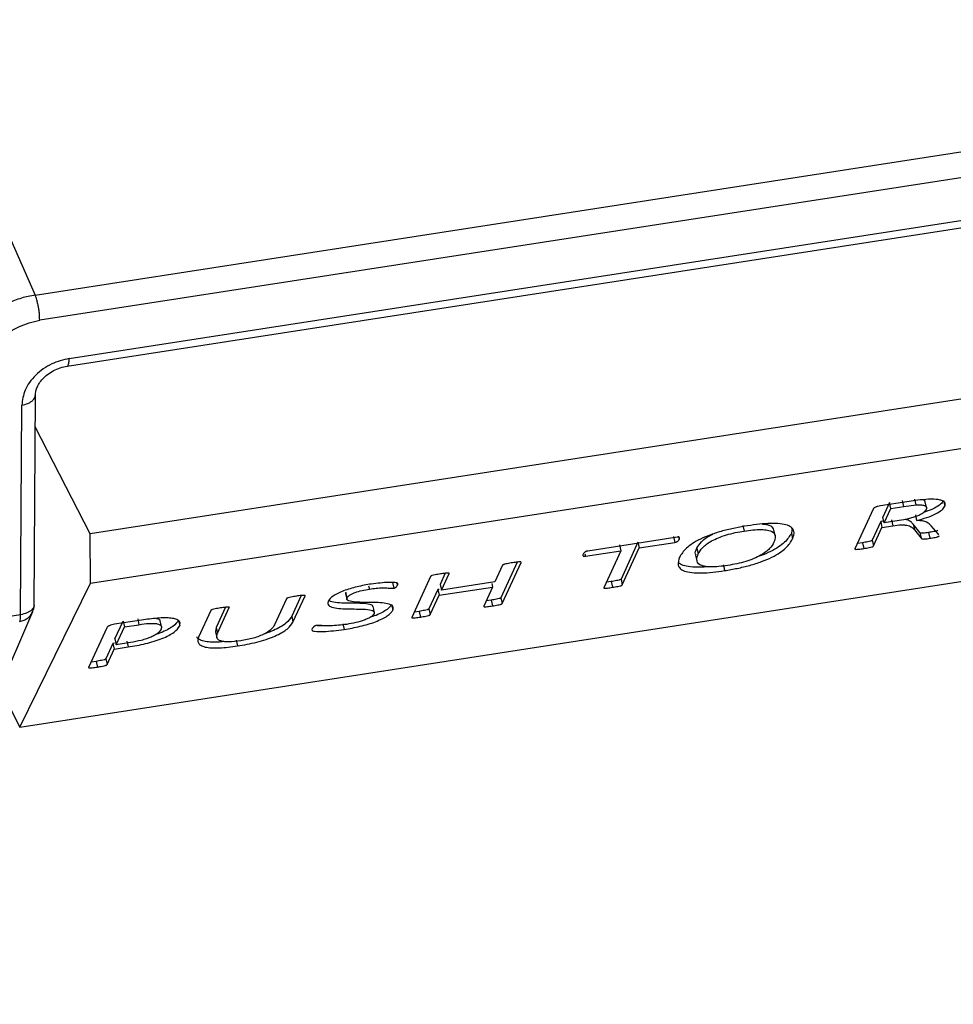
# Model space of a CAD drawing. Header units: millimetres. Extents: x 226 to 954, y 75 to 822.
# Tile 65 of 130: x 322 to 338, y 665 to 681. Entities that reach past the tile are written whole.
import ezdxf

# ---------------------------------------------------------------- set-up
doc = ezdxf.new("R2010")
doc.units = ezdxf.units.MM

msp = doc.modelspace()

# ---------------------------------------------------------------- linework, layer by layer
at = {"color": 179, "linetype": 'Continuous', "lineweight": 25}
for p, q in [((317.638, 688.13), (322.684, 676.702)), ((322.684, 676.702), (348.957, 680.766)), ((349.032, 680.356), (322.759, 676.292)), ((323.238, 675.669), (348.546, 679.584)), ((323.206, 675.544), (348.514, 679.459)), ((348.169, 676.618), (323.58, 672.814)), ((323.584, 672.01), (348.155, 675.811)), ((322.67, 671.657), (322.689, 675.069)), ((322.448, 671.497), (322.467, 674.909)), ((323.58, 672.814), (322.686, 674.557)), ((322.433, 669.668), (347.167, 673.494)), ((336.879, 673.337), (336.448, 673.271)), ((336.594, 673.322), (336.485, 673.085)), ((336.615, 673.229), (336.594, 673.322)), ((336.827, 673.262), (336.806, 673.355)), ((337.097, 673.367), (336.879, 673.337)), ((337.027, 673.286), (337.006, 673.38)), ((337.198, 673.243), (337.177, 673.336)), ((337.476, 673.357), (337.497, 673.264)), ((336.33, 673.217), (336.033, 672.57)), ((336.506, 672.992), (336.615, 673.229)), ((336.615, 673.229), (336.827, 673.262)), ((336.827, 673.262), (337.027, 673.286)), ((336.452, 673.013), (336.313, 672.71)), ((336.5, 673.02), (336.452, 673.013)), ((336.452, 673.013), (336.473, 672.92)), ((336.506, 672.992), (336.485, 673.085)), ((336.752, 673.03), (336.506, 672.992)), ((336.627, 673.04), (336.648, 672.947)), ((337.017, 673.125), (337.037, 673.031)), ((334.209, 672.953), (334.229, 672.86)), ((334.733, 672.785), (334.712, 672.878)), ((335.009, 672.905), (334.997, 672.824)), ((336.334, 672.617), (336.473, 672.92)), ((336.473, 672.92), (336.648, 672.947)), ((337.091, 672.835), (336.979, 672.973)), ((336.979, 672.973), (337, 672.88)), ((337, 672.88), (337.112, 672.742)), ((337.091, 672.835), (337.112, 672.742)), ((337.23, 672.836), (337.251, 672.742)), ((337.388, 672.817), (337.275, 672.944)), ((323.584, 672.01), (323.58, 672.814)), ((333.136, 672.758), (331.682, 672.533)), ((332.5, 672.68), (332.224, 672.077)), ((332.5, 672.68), (332.521, 672.586)), ((332.521, 672.586), (333.099, 672.676)), ((333.078, 672.769), (333.099, 672.676)), ((333.16, 672.776), (333.171, 672.725)), ((334.997, 672.824), (335.017, 672.731)), ((336.155, 672.669), (336.074, 672.659)), ((336.155, 672.669), (336.175, 672.576)), ((336.313, 672.71), (336.334, 672.617)), ((337.398, 672.796), (337.388, 672.817)), ((331.643, 672.451), (332.221, 672.54)), ((332.221, 672.54), (331.944, 671.937)), ((332.2, 672.633), (332.221, 672.54)), ((332.245, 671.984), (332.521, 672.586)), ((333.46, 672.581), (333.481, 672.488)), ((330.535, 672.354), (330.269, 671.775)), ((330.29, 671.682), (330.597, 672.35)), ((331.635, 672.488), (331.643, 672.451)), ((333.438, 672.47), (333.459, 672.377)), ((330.296, 672.304), (330.171, 672.031)), ((333.89, 672.309), (333.911, 672.216)), ((329.124, 672.122), (328.817, 671.454)), ((329.363, 672.173), (329.279, 671.989)), ((329.299, 671.896), (329.425, 672.169)), ((330.171, 672.031), (329.299, 671.896)), ((332.065, 672.037), (331.985, 672.026)), ((332.065, 672.037), (332.086, 671.944)), ((332.224, 672.077), (332.245, 671.984)), ((322.433, 669.668), (323.584, 672.01)), ((328.115, 671.969), (328.127, 671.916)), ((328.502, 672.023), (328.523, 671.93)), ((329.241, 671.907), (329.097, 671.594)), ((329.264, 671.91), (329.241, 671.907)), ((329.241, 671.907), (329.262, 671.814)), ((329.262, 671.814), (330.133, 671.949)), ((329.279, 671.989), (329.299, 671.896)), ((330.133, 671.949), (329.99, 671.635)), ((330.121, 672.005), (330.133, 671.949)), ((326.778, 671.759), (326.583, 671.334)), ((327.018, 671.81), (326.862, 671.472)), ((326.883, 671.379), (327.079, 671.805)), ((327.738, 671.843), (327.749, 671.796)), ((327.742, 671.867), (327.74, 671.843)), ((327.753, 671.821), (327.742, 671.867)), ((327.749, 671.796), (327.759, 671.75)), ((327.763, 671.774), (327.753, 671.821)), ((329.118, 671.501), (329.262, 671.814)), ((330.112, 671.735), (330.03, 671.724)), ((330.112, 671.735), (330.133, 671.641)), ((330.269, 671.775), (330.29, 671.682)), ((319.995, 665.403), (322.646, 671.55)), ((325.546, 671.568), (325.346, 671.134)), ((325.785, 671.619), (325.632, 671.288)), ((325.653, 671.195), (325.846, 671.615)), ((328.197, 671.588), (328.186, 671.634)), ((328.207, 671.541), (328.197, 671.588)), ((328.488, 671.666), (328.509, 671.573)), ((328.938, 671.553), (328.858, 671.542)), ((328.938, 671.553), (328.959, 671.46)), ((329.097, 671.594), (329.118, 671.501)), ((322.448, 671.497), (321.806, 671.398)), ((324.418, 671.41), (323.978, 671.342)), ((323.984, 671.103), (324.116, 671.392)), ((324.116, 671.392), (324.137, 671.299)), ((324.354, 671.429), (324.375, 671.336)), ((324.741, 671.306), (324.72, 671.399)), ((325.018, 671.409), (325.028, 671.362)), ((326.862, 671.472), (326.883, 671.379)), ((323.852, 671.285), (323.555, 670.64)), ((324.005, 671.01), (324.137, 671.299)), ((324.137, 671.299), (324.375, 671.336)), ((325.028, 671.362), (325.039, 671.315)), ((325.632, 671.288), (325.622, 671.222)), ((325.632, 671.288), (325.653, 671.195)), ((327.694, 671.351), (327.715, 671.258)), ((323.984, 671.103), (324.005, 671.01)), ((324.177, 671.066), (324.198, 670.973)), ((325.621, 671.221), (325.642, 671.128)), ((325.956, 671.082), (325.977, 670.989)), ((323.95, 671.031), (323.835, 670.78)), ((323.856, 670.687), (323.971, 670.938)), ((323.975, 671.035), (323.95, 671.031)), ((323.95, 671.031), (323.971, 670.938)), ((323.971, 670.938), (324.198, 670.973)), ((324.237, 671.046), (324.005, 671.01)), ((323.835, 670.78), (323.856, 670.687)), ((323.677, 670.739), (323.596, 670.728)), ((323.677, 670.739), (323.698, 670.646)), ((322.108, 670.302), (322.433, 669.668))]:
    msp.add_line(p, q, dxfattribs=at)
at = {"color": 8, "linetype": 'Continuous', "lineweight": 25}
msp.add_line((328.575, 672.013), (328.583, 671.978), dxfattribs=at)
at = {"color": 179, "linetype": 'Continuous', "lineweight": 25}
for points, knots in [([(249.385, 691.619), (249.173, 691.374), (248.492, 690.587), (247.464, 689.211), (246.302, 687.495), (245.273, 685.738), (244.376, 683.958), (243.617, 682.157), (242.999, 680.349), (242.521, 678.538), (242.181, 676.727), (241.977, 674.91), (241.908, 673.079), (241.979, 671.236), (242.19, 669.387), (242.543, 667.544), (243.035, 665.712), (243.663, 663.905), (244.422, 662.126), (245.308, 660.379), (246.323, 658.655), (247.474, 656.948), (248.76, 655.261), (250.182, 653.599), (251.73, 651.974), (253.399, 650.39), (255.177, 648.859), (257.057, 647.384), (259.034, 645.965), (261.115, 644.597), (263.31, 643.274), (265.616, 642), (268.032, 640.778), (270.538, 639.619), (273.13, 638.524), (275.788, 637.503), (278.503, 636.555), (281.27, 635.681), (284.1, 634.877), (287.004, 634.139), (289.98, 633.472), (293.022, 632.877), (296.105, 632.359), (299.226, 631.921), (302.358, 631.564), (305.495, 631.288), (308.631, 631.092), (311.778, 630.974), (314.951, 630.934), (318.142, 630.976), (321.257, 631.09), (323.292, 631.23), (324.264, 631.297)], [0, 0, 0, 0, 0.009033, 0.029084, 0.049499, 0.069915, 0.09033, 0.110746, 0.131161, 0.151212, 0.171263, 0.191314, 0.211365, 0.231781, 0.252196, 0.272612, 0.293027, 0.313443, 0.333494, 0.353545, 0.373596, 0.393647, 0.414062, 0.434478, 0.454893, 0.475309, 0.495724, 0.515775, 0.535826, 0.555877, 0.575928, 0.596344, 0.616759, 0.637174, 0.65759, 0.678005, 0.698056, 0.718107, 0.738158, 0.758209, 0.778625, 0.79904, 0.819456, 0.839871, 0.860287, 0.880338, 0.900389, 0.92044, 0.940491, 0.960906, 0.981322, 1, 1, 1, 1]), ([(249.372, 689.253), (249.267, 689.116), (248.737, 688.427), (247.907, 687.157), (246.893, 685.444), (246.02, 683.705), (245.278, 681.946), (244.674, 680.18), (244.207, 678.411), (243.875, 676.643), (243.676, 674.868), (243.609, 673.079), (243.677, 671.28), (243.884, 669.473), (244.228, 667.673), (244.709, 665.884), (245.323, 664.119), (246.064, 662.381), (246.929, 660.675), (247.921, 658.991), (249.045, 657.324), (250.301, 655.676), (251.69, 654.052), (253.201, 652.466), (254.832, 650.919), (256.568, 649.424), (258.405, 647.982), (260.336, 646.597), (262.368, 645.26), (264.512, 643.968), (266.765, 642.724), (269.124, 641.53), (271.572, 640.398), (274.104, 639.329), (276.699, 638.332), (279.351, 637.406), (282.054, 636.552), (284.818, 635.767), (287.655, 635.046), (290.561, 634.394), (293.532, 633.813), (296.544, 633.308), (299.592, 632.88), (302.651, 632.531), (305.715, 632.262), (308.777, 632.07), (311.852, 631.955), (314.95, 631.916), (318.067, 631.957), (320.956, 632.061), (322.791, 632.186), (323.588, 632.241)], [0, 0, 0, 0, 0.005206, 0.026188, 0.047171, 0.068153, 0.089136, 0.110118, 0.130726, 0.151334, 0.171942, 0.192549, 0.213532, 0.234514, 0.255497, 0.276479, 0.297462, 0.31807, 0.338678, 0.359285, 0.379893, 0.400876, 0.421858, 0.442841, 0.463823, 0.484806, 0.505413, 0.526021, 0.546629, 0.567237, 0.588219, 0.609202, 0.630184, 0.651167, 0.672149, 0.692757, 0.713365, 0.733973, 0.754581, 0.775563, 0.796546, 0.817528, 0.838511, 0.859493, 0.880101, 0.900709, 0.921317, 0.941925, 0.962907, 0.983889, 1, 1, 1, 1]), ([(323.587, 632.25), (322.745, 632.194), (320.887, 632.068), (317.998, 631.966), (314.913, 631.926), (311.809, 631.966), (308.692, 632.084), (305.587, 632.282), (302.501, 632.559), (299.457, 632.911), (296.46, 633.337), (293.516, 633.835), (290.611, 634.405), (287.735, 635.051), (284.893, 635.773), (282.093, 636.572), (279.356, 637.441), (276.687, 638.378), (274.108, 639.376), (271.622, 640.432), (269.232, 641.542), (266.927, 642.71), (264.698, 643.943), (262.551, 645.238), (260.493, 646.594), (258.54, 648.001), (256.696, 649.457), (254.975, 650.948), (253.378, 652.473), (251.906, 654.027), (250.551, 655.615), (249.308, 657.246), (248.183, 658.917), (247.181, 660.625), (246.309, 662.356), (245.571, 664.108), (244.97, 665.867), (244.505, 667.628), (244.174, 669.389), (243.976, 671.156), (243.909, 672.937), (243.977, 674.729), (244.183, 676.529), (244.526, 678.321), (245.005, 680.103), (245.615, 681.86), (246.354, 683.59), (247.213, 685.29), (248.212, 686.964), (248.935, 688.086), (249.358, 688.64), (249.369, 688.655)], [0, 0, 0, 0, 0.017173, 0.037873, 0.058572, 0.079648, 0.100724, 0.121799, 0.142875, 0.163951, 0.18465, 0.205349, 0.226049, 0.246748, 0.267824, 0.288899, 0.309975, 0.331051, 0.352126, 0.372826, 0.393525, 0.414225, 0.434924, 0.456, 0.477075, 0.498151, 0.519227, 0.540302, 0.561002, 0.581701, 0.6024, 0.6231, 0.644176, 0.665251, 0.686327, 0.707403, 0.728478, 0.749178, 0.769877, 0.790576, 0.811276, 0.832351, 0.853427, 0.874503, 0.895578, 0.916654, 0.937354, 0.958053, 0.978752, 0.999452, 1, 1, 1, 1]), ([(322.684, 676.702), (322.61, 676.688), (322.457, 676.657), (322.23, 676.566), (322.012, 676.438), (321.816, 676.276), (321.657, 676.089), (321.544, 675.89), (321.475, 675.69), (321.466, 675.561), (321.462, 675.498)], [0, 0, 0, 0, 0.116516, 0.240012, 0.368642, 0.5, 0.631358, 0.759988, 0.883482, 1, 1, 1, 1]), ([(322.759, 676.292), (322.758, 676.324), (322.757, 676.374), (322.748, 676.451), (322.738, 676.511), (322.726, 676.569), (322.709, 676.639), (322.694, 676.677), (322.684, 676.702)], [0, 0, 0, 0, 0.239694, 0.368514, 0.499999, 0.631477, 0.760299, 1, 1, 1, 1]), ([(321.828, 675.374), (321.841, 675.474), (321.861, 675.627), (321.977, 675.825), (322.098, 675.967), (322.247, 676.09), (322.463, 676.22), (322.643, 676.264), (322.759, 676.292)], [0, 0, 0, 0, 0.2394581, 0.3683606, 0.4999993, 0.6316365, 0.7605409, 1, 1, 1, 1]), ([(323.238, 675.669), (323.142, 675.646), (322.993, 675.609), (322.814, 675.502), (322.69, 675.4), (322.591, 675.282), (322.494, 675.118), (322.478, 674.991), (322.467, 674.909)], [0, 0, 0, 0, 0.239457, 0.36836, 0.499998, 0.631638, 0.760546, 1, 1, 1, 1]), ([(322.689, 675.07), (322.693, 675.109), (322.7, 675.171), (322.749, 675.264), (322.807, 675.34), (322.886, 675.412), (322.984, 675.474), (323.093, 675.521), (323.169, 675.536), (323.206, 675.544)], [0, 0, 0, 0, 0.20469, 0.322917, 0.450392, 0.585061, 0.723943, 0.863458, 1, 1, 1, 1]), ([(337.497, 673.264), (337.502, 673.285), (337.51, 673.318), (337.471, 673.35), (337.406, 673.372), (337.28, 673.382), (337.158, 673.372), (337.097, 673.367)], [0, 0, 0, 0, 0.249715, 0.374978, 0.500274, 0.749694, 1, 1, 1, 1]), ([(337.177, 673.336), (337.173, 673.347), (337.168, 673.36), (337.144, 673.368), (337.139, 673.37)], [0, 0, 0, 0, 0.76863, 1, 1, 1, 1]), ([(337.468, 673.348), (337.458, 673.331), (337.434, 673.293), (337.332, 673.231), (337.227, 673.187), (337.163, 673.168), (337.153, 673.165)], [0, 0, 0, 0, 0.281816, 0.612487, 0.943894, 1, 1, 1, 1]), ([(336.448, 673.271), (336.434, 673.268), (336.412, 673.264), (336.385, 673.255), (336.366, 673.248), (336.351, 673.24), (336.337, 673.23), (336.333, 673.222), (336.33, 673.217)], [0, 0, 0, 0, 0.249485, 0.375017, 0.500733, 0.625219, 0.750539, 1, 1, 1, 1]), ([(337.192, 673.209), (337.18, 673.191), (337.163, 673.165), (337.102, 673.127), (337.042, 673.101), (336.974, 673.078), (336.876, 673.051), (336.801, 673.038), (336.752, 673.03)], [0, 0, 0, 0, 0.249636, 0.374674, 0.499692, 0.624825, 0.750008, 1, 1, 1, 1]), ([(337.027, 673.286), (337.058, 673.287), (337.105, 673.288), (337.151, 673.281), (337.185, 673.268), (337.204, 673.244), (337.196, 673.221), (337.192, 673.209)], [0, 0, 0, 0, 0.249765, 0.374972, 0.500152, 0.749853, 1, 1, 1, 1]), ([(337.037, 673.031), (337.093, 673.047), (337.205, 673.078), (337.353, 673.138), (337.459, 673.203), (337.484, 673.244), (337.497, 673.264)], [0, 0, 0, 0, 0.25054, 0.500523, 0.749956, 1, 1, 1, 1]), ([(336.979, 672.973), (336.967, 672.986), (336.943, 673.012), (336.903, 673.039), (336.859, 673.047), (336.848, 673.048)], [0, 0, 0, 0, 0.430189, 0.859302, 1, 1, 1, 1]), ([(337.275, 672.944), (337.255, 672.966), (337.223, 672.998), (337.138, 673.027), (337.071, 673.03), (337.037, 673.031)], [0, 0, 0, 0, 0.500356, 0.750424, 1, 1, 1, 1]), ([(334.284, 672.946), (334.217, 672.934), (334.081, 672.912), (333.877, 672.863), (333.683, 672.802), (333.513, 672.731), (333.38, 672.655), (333.25, 672.554), (333.207, 672.482), (333.178, 672.435)], [0, 0, 0, 0, 0.1251313, 0.2501724, 0.3751544, 0.5000951, 0.6250984, 0.7501827, 1, 1, 1, 1]), ([(333.481, 672.488), (333.501, 672.521), (333.539, 672.588), (333.658, 672.681), (333.806, 672.751), (333.938, 672.798), (334.084, 672.836), (334.181, 672.852), (334.229, 672.86)], [0, 0, 0, 0, 0.2503486, 0.4996086, 0.624667, 0.749737, 0.8747801, 1, 1, 1, 1]), ([(334.229, 672.86), (334.278, 672.867), (334.373, 672.881), (334.506, 672.887), (334.615, 672.878), (334.711, 672.844), (334.748, 672.775), (334.725, 672.71), (334.714, 672.677)], [0, 0, 0, 0, 0.125237, 0.2503, 0.375304, 0.500297, 0.749616, 1, 1, 1, 1]), ([(335.017, 672.731), (335.032, 672.774), (335.054, 672.84), (335.013, 672.913), (334.94, 672.956), (334.82, 672.981), (334.66, 672.986), (334.478, 672.973), (334.349, 672.955), (334.284, 672.946)], [0, 0, 0, 0, 0.249931, 0.37504, 0.499997, 0.624864, 0.749799, 0.874856, 1, 1, 1, 1]), ([(334.525, 672.974), (334.547, 672.973), (334.606, 672.969), (334.685, 672.939), (334.698, 672.901), (334.706, 672.876)], [0, 0, 0, 0, 0.179268, 0.480914, 1, 1, 1, 1]), ([(336.648, 672.947), (336.698, 672.953), (336.773, 672.963), (336.854, 672.959), (336.918, 672.947), (336.965, 672.919), (336.989, 672.893), (337, 672.88)], [0, 0, 0, 0, 0.249153, 0.37429, 0.499418, 0.749395, 1, 1, 1, 1]), ([(337.23, 672.836), (337.2, 672.831), (337.162, 672.825), (337.121, 672.823), (337.104, 672.824), (337.095, 672.829), (337.092, 672.833), (337.091, 672.835)], [0, 0, 0, 0, 0.499959, 0.625089, 0.750005, 0.874764, 1, 1, 1, 1]), ([(337.384, 672.876), (337.383, 672.874), (337.382, 672.872), (337.377, 672.868), (337.369, 672.864), (337.349, 672.857), (337.301, 672.847), (337.258, 672.84), (337.23, 672.836)], [0, 0, 0, 0, 0.062571, 0.125175, 0.187659, 0.250398, 0.499933, 1, 1, 1, 1]), ([(333.099, 672.676), (333.105, 672.677), (333.114, 672.679), (333.126, 672.682), (333.136, 672.687), (333.146, 672.692), (333.162, 672.706), (333.167, 672.716), (333.171, 672.725)], [0, 0, 0, 0, 0.12485, 0.187456, 0.250189, 0.375171, 0.500397, 1, 1, 1, 1]), ([(333.171, 672.725), (333.175, 672.733), (333.18, 672.744), (333.173, 672.754), (333.168, 672.758), (333.161, 672.76), (333.153, 672.76), (333.145, 672.76), (333.139, 672.759), (333.136, 672.758)], [0, 0, 0, 0, 0.499564, 0.624471, 0.749504, 0.812049, 0.875044, 0.93718, 1, 1, 1, 1]), ([(333.46, 672.581), (333.48, 672.614), (333.521, 672.681), (333.617, 672.763), (333.706, 672.804), (333.72, 672.811)], [0, 0, 0, 0, 0.458151, 0.914311, 1, 1, 1, 1]), ([(333.911, 672.216), (333.979, 672.228), (334.115, 672.25), (334.321, 672.3), (334.516, 672.361), (334.685, 672.433), (334.816, 672.509), (334.946, 672.611), (334.989, 672.683), (335.017, 672.731)], [0, 0, 0, 0, 0.125124, 0.250159, 0.375129, 0.500039, 0.625063, 0.750153, 1, 1, 1, 1]), ([(334.714, 672.677), (334.694, 672.643), (334.656, 672.576), (334.538, 672.482), (334.391, 672.411), (334.257, 672.363), (334.109, 672.326), (334.011, 672.309), (333.963, 672.301)], [0, 0, 0, 0, 0.2503426, 0.4996693, 0.6246978, 0.7497431, 0.8747819, 1, 1, 1, 1]), ([(334.997, 672.824), (334.968, 672.776), (334.925, 672.705), (334.796, 672.602), (334.663, 672.527), (334.543, 672.472), (334.467, 672.448), (334.455, 672.445)], [0, 0, 0, 0, 0.385425, 0.578393, 0.771259, 0.963948, 1, 1, 1, 1]), ([(336.313, 672.71), (336.312, 672.709), (336.31, 672.706), (336.304, 672.702), (336.295, 672.698), (336.275, 672.692), (336.226, 672.681), (336.183, 672.674), (336.155, 672.669)], [0, 0, 0, 0, 0.062642, 0.125106, 0.187885, 0.250383, 0.500206, 1, 1, 1, 1]), ([(337.112, 672.742), (337.113, 672.74), (337.116, 672.736), (337.125, 672.731), (337.142, 672.73), (337.183, 672.732), (337.221, 672.738), (337.251, 672.742)], [0, 0, 0, 0, 0.1252216, 0.2499758, 0.3748872, 0.5000549, 1, 1, 1, 1]), ([(337.251, 672.742), (337.279, 672.747), (337.322, 672.754), (337.37, 672.764), (337.389, 672.771), (337.398, 672.775), (337.402, 672.779), (337.404, 672.781), (337.404, 672.782)], [0, 0, 0, 0, 0.500064, 0.749598, 0.812319, 0.874825, 0.937429, 1, 1, 1, 1]), ([(331.682, 672.533), (331.676, 672.532), (331.666, 672.531), (331.655, 672.527), (331.644, 672.522), (331.635, 672.516), (331.618, 672.502), (331.612, 672.492), (331.608, 672.483)], [0, 0, 0, 0, 0.124416, 0.18744, 0.250059, 0.375207, 0.500278, 1, 1, 1, 1]), ([(333.445, 672.472), (333.442, 672.476), (333.421, 672.506), (333.442, 672.546), (333.46, 672.581)], [0, 0, 0, 0, 0.135629, 1, 1, 1, 1]), ([(336.033, 672.57), (336.033, 672.569), (336.032, 672.567), (336.035, 672.564), (336.042, 672.562), (336.059, 672.562), (336.104, 672.566), (336.147, 672.572), (336.175, 672.576)], [0, 0, 0, 0, 0.0625844, 0.125205, 0.1876775, 0.2505093, 0.5002607, 1, 1, 1, 1]), ([(336.175, 672.576), (336.204, 672.581), (336.247, 672.588), (336.295, 672.598), (336.316, 672.605), (336.325, 672.609), (336.331, 672.613), (336.333, 672.616), (336.334, 672.617)], [0, 0, 0, 0, 0.499779, 0.749592, 0.81212, 0.874878, 0.937358, 1, 1, 1, 1]), ([(330.597, 672.35), (330.597, 672.351), (330.598, 672.353), (330.595, 672.356), (330.588, 672.357), (330.571, 672.358), (330.526, 672.354), (330.484, 672.348), (330.455, 672.344)], [0, 0, 0, 0, 0.06257, 0.125151, 0.187744, 0.250333, 0.500182, 1, 1, 1, 1]), ([(331.608, 672.483), (331.605, 672.475), (331.602, 672.465), (331.606, 672.454), (331.611, 672.451), (331.619, 672.449), (331.628, 672.449), (331.637, 672.45), (331.643, 672.451)], [0, 0, 0, 0, 0.4994574, 0.6247195, 0.7497054, 0.8124385, 0.875136, 1, 1, 1, 1]), ([(333.178, 672.435), (333.163, 672.391), (333.14, 672.324), (333.18, 672.25), (333.249, 672.206), (333.37, 672.18), (333.531, 672.175), (333.715, 672.188), (333.846, 672.207), (333.911, 672.216)], [0, 0, 0, 0, 0.24998, 0.375058, 0.500025, 0.6249, 0.749843, 0.874876, 1, 1, 1, 1]), ([(333.641, 672.28), (333.598, 672.276), (333.492, 672.268), (333.349, 672.273), (333.231, 672.299), (333.174, 672.328), (333.164, 672.348), (333.163, 672.349)], [0, 0, 0, 0, 0.184687, 0.44973, 0.71464, 0.97974, 1, 1, 1, 1]), ([(333.963, 672.301), (333.914, 672.294), (333.817, 672.28), (333.682, 672.273), (333.573, 672.283), (333.478, 672.318), (333.446, 672.389), (333.469, 672.455), (333.481, 672.488)], [0, 0, 0, 0, 0.125224, 0.250276, 0.375239, 0.500186, 0.749583, 1, 1, 1, 1]), ([(330.455, 672.344), (330.427, 672.339), (330.384, 672.332), (330.336, 672.322), (330.315, 672.315), (330.306, 672.312), (330.299, 672.307), (330.297, 672.305), (330.296, 672.304)], [0, 0, 0, 0, 0.4998056, 0.7497284, 0.8122775, 0.8748991, 0.9374368, 1, 1, 1, 1]), ([(329.282, 672.162), (329.253, 672.157), (329.21, 672.15), (329.162, 672.14), (329.141, 672.134), (329.132, 672.13), (329.126, 672.125), (329.125, 672.123), (329.124, 672.122)], [0, 0, 0, 0, 0.499827, 0.749622, 0.812297, 0.874845, 0.937427, 1, 1, 1, 1]), ([(329.425, 672.169), (329.425, 672.17), (329.425, 672.172), (329.422, 672.175), (329.415, 672.176), (329.398, 672.177), (329.353, 672.172), (329.31, 672.166), (329.282, 672.162)], [0, 0, 0, 0, 0.062584, 0.12507, 0.18777, 0.250111, 0.500154, 1, 1, 1, 1]), ([(332.224, 672.077), (332.223, 672.076), (332.221, 672.073), (332.215, 672.069), (332.206, 672.065), (332.185, 672.059), (332.137, 672.049), (332.094, 672.042), (332.065, 672.037)], [0, 0, 0, 0, 0.062559, 0.125147, 0.187734, 0.25034, 0.500278, 1, 1, 1, 1]), ([(328.158, 671.998), (328.081, 671.984), (327.926, 671.957), (327.735, 671.9), (327.609, 671.846), (327.507, 671.788), (327.478, 671.746), (327.458, 671.719)], [0, 0, 0, 0, 0.250393, 0.49999, 0.625297, 0.750623, 1, 1, 1, 1]), ([(327.763, 671.774), (327.773, 671.788), (327.789, 671.81), (327.843, 671.84), (327.909, 671.867), (328.008, 671.896), (328.087, 671.909), (328.127, 671.916)], [0, 0, 0, 0, 0.249407, 0.374773, 0.500073, 0.749829, 1, 1, 1, 1]), ([(328.127, 671.916), (328.164, 671.921), (328.239, 671.932), (328.341, 671.935), (328.417, 671.933), (328.467, 671.93), (328.496, 671.928), (328.514, 671.929), (328.523, 671.93)], [0, 0, 0, 0, 0.249882, 0.499914, 0.750078, 0.875231, 0.937779, 1, 1, 1, 1]), ([(328.583, 671.978), (328.587, 671.987), (328.592, 671.999), (328.588, 672.015), (328.543, 672.025), (328.403, 672.026), (328.256, 672.009), (328.158, 671.998)], [0, 0, 0, 0, 0.125403, 0.187892, 0.250416, 0.500519, 1, 1, 1, 1]), ([(328.523, 671.93), (328.526, 671.93), (328.532, 671.931), (328.54, 671.934), (328.547, 671.937), (328.559, 671.944), (328.572, 671.958), (328.579, 671.97), (328.583, 671.978)], [0, 0, 0, 0, 0.062853, 0.124868, 0.18807, 0.250316, 0.500151, 1, 1, 1, 1]), ([(331.944, 671.937), (331.944, 671.936), (331.943, 671.934), (331.946, 671.931), (331.953, 671.93), (331.97, 671.929), (332.016, 671.934), (332.058, 671.94), (332.086, 671.944)], [0, 0, 0, 0, 0.0625725, 0.1251922, 0.187688, 0.2505266, 0.500271, 1, 1, 1, 1]), ([(332.086, 671.944), (332.115, 671.948), (332.158, 671.956), (332.206, 671.966), (332.227, 671.972), (332.236, 671.976), (332.242, 671.98), (332.244, 671.983), (332.245, 671.984)], [0, 0, 0, 0, 0.499707, 0.749662, 0.812268, 0.874847, 0.937437, 1, 1, 1, 1]), ([(326.938, 671.8), (326.909, 671.795), (326.865, 671.787), (326.817, 671.777), (326.796, 671.771), (326.787, 671.767), (326.781, 671.763), (326.779, 671.76), (326.778, 671.759)], [0, 0, 0, 0, 0.4998094, 0.74965, 0.8123019, 0.8748469, 0.9374248, 1, 1, 1, 1]), ([(327.079, 671.805), (327.079, 671.807), (327.08, 671.809), (327.076, 671.811), (327.07, 671.813), (327.053, 671.814), (327.008, 671.81), (326.966, 671.804), (326.938, 671.8)], [0, 0, 0, 0, 0.062658, 0.125066, 0.187898, 0.250351, 0.500169, 1, 1, 1, 1]), ([(327.458, 671.719), (327.453, 671.699), (327.442, 671.659), (327.509, 671.618), (327.623, 671.597), (327.814, 671.589), (328.025, 671.594), (328.171, 671.575), (328.212, 671.547), (328.206, 671.526), (328.203, 671.516)], [0, 0, 0, 0, 0.124856, 0.249647, 0.374645, 0.499901, 0.75045, 0.875073, 0.9375, 1, 1, 1, 1]), ([(328.184, 671.634), (328.185, 671.635), (328.186, 671.647), (328.148, 671.667), (328.007, 671.688), (327.792, 671.682), (327.605, 671.691), (327.503, 671.705), (327.478, 671.725), (327.47, 671.731)], [0, 0, 0, 0, 0.012443, 0.095771, 0.262121, 0.596556, 0.76375, 0.930598, 1, 1, 1, 1]), ([(328.509, 671.573), (328.514, 671.593), (328.525, 671.633), (328.457, 671.673), (328.34, 671.693), (328.149, 671.7), (327.941, 671.696), (327.795, 671.716), (327.755, 671.744), (327.76, 671.764), (327.763, 671.774)], [0, 0, 0, 0, 0.1248449, 0.2495864, 0.3745644, 0.4998681, 0.7504336, 0.875082, 0.9375163, 1, 1, 1, 1]), ([(330.269, 671.775), (330.268, 671.774), (330.267, 671.771), (330.261, 671.767), (330.252, 671.763), (330.231, 671.757), (330.184, 671.747), (330.141, 671.739), (330.112, 671.735)], [0, 0, 0, 0, 0.062582, 0.125194, 0.187683, 0.250484, 0.500285, 1, 1, 1, 1]), ([(322.642, 671.549), (322.646, 671.557), (322.66, 671.579), (322.666, 671.616), (322.67, 671.648), (322.67, 671.663), (322.67, 671.666)], [0, 0, 0, 0, 0.2071093, 0.6483306, 0.9032821, 1, 1, 1, 1]), ([(325.705, 671.609), (325.676, 671.604), (325.633, 671.597), (325.584, 671.587), (325.564, 671.58), (325.554, 671.576), (325.548, 671.572), (325.547, 671.569), (325.546, 671.568)], [0, 0, 0, 0, 0.499786, 0.749656, 0.812307, 0.874852, 0.937429, 1, 1, 1, 1]), ([(325.846, 671.615), (325.847, 671.616), (325.847, 671.618), (325.844, 671.621), (325.838, 671.623), (325.821, 671.623), (325.776, 671.619), (325.733, 671.613), (325.705, 671.609)], [0, 0, 0, 0, 0.062582, 0.125102, 0.187777, 0.250241, 0.500113, 1, 1, 1, 1]), ([(327.715, 671.258), (327.803, 671.273), (327.977, 671.304), (328.194, 671.368), (328.336, 671.43), (328.422, 671.478), (328.482, 671.528), (328.5, 671.558), (328.509, 671.573)], [0, 0, 0, 0, 0.250005, 0.499247, 0.624409, 0.749569, 0.874752, 1, 1, 1, 1]), ([(328.488, 671.666), (328.479, 671.651), (328.461, 671.621), (328.401, 671.572), (328.314, 671.523), (328.229, 671.483), (328.166, 671.465), (328.145, 671.459)], [0, 0, 0, 0, 0.223256, 0.446394, 0.669485, 0.892585, 1, 1, 1, 1]), ([(329.097, 671.594), (329.096, 671.592), (329.094, 671.59), (329.088, 671.586), (329.079, 671.582), (329.059, 671.575), (329.011, 671.565), (328.967, 671.558), (328.938, 671.553)], [0, 0, 0, 0, 0.062571, 0.125107, 0.187717, 0.250274, 0.50024, 1, 1, 1, 1]), ([(329.99, 671.635), (329.989, 671.634), (329.989, 671.632), (329.992, 671.629), (329.999, 671.628), (330.016, 671.627), (330.061, 671.631), (330.104, 671.637), (330.133, 671.641)], [0, 0, 0, 0, 0.062568, 0.125182, 0.187682, 0.250465, 0.50027, 1, 1, 1, 1]), ([(330.133, 671.641), (330.162, 671.646), (330.204, 671.653), (330.252, 671.663), (330.273, 671.67), (330.282, 671.674), (330.288, 671.678), (330.289, 671.681), (330.29, 671.682)], [0, 0, 0, 0, 0.499704, 0.749508, 0.81231, 0.8748, 0.937414, 1, 1, 1, 1]), ([(322.433, 671.389), (322.437, 671.402), (322.446, 671.427), (322.447, 671.473), (322.448, 671.497)], [0, 0, 0, 0, 0.500002, 1, 1, 1, 1]), ([(325.039, 671.315), (325.044, 671.344), (325.052, 671.388), (324.982, 671.426), (324.901, 671.443), (324.797, 671.448), (324.637, 671.441), (324.505, 671.422), (324.418, 671.41)], [0, 0, 0, 0, 0.249015, 0.374106, 0.499211, 0.624448, 0.749639, 1, 1, 1, 1]), ([(325.018, 671.409), (324.995, 671.375), (324.961, 671.324), (324.842, 671.253), (324.746, 671.208), (324.675, 671.184), (324.647, 671.175)], [0, 0, 0, 0, 0.430692, 0.646845, 0.862982, 1, 1, 1, 1]), ([(324.662, 671.439), (324.673, 671.436), (324.698, 671.428), (324.718, 671.414), (324.716, 671.401), (324.715, 671.398)], [0, 0, 0, 0, 0.346106, 0.820956, 1, 1, 1, 1]), ([(326.862, 671.472), (326.838, 671.435), (326.802, 671.379), (326.683, 671.299), (326.567, 671.242), (326.476, 671.204), (326.424, 671.189), (326.423, 671.189)], [0, 0, 0, 0, 0.3984374, 0.598209, 0.7978495, 0.9974774, 1, 1, 1, 1]), ([(328.203, 671.516), (328.191, 671.499), (328.172, 671.473), (328.106, 671.436), (328.025, 671.402), (327.904, 671.367), (327.806, 671.35), (327.757, 671.341)], [0, 0, 0, 0, 0.249318, 0.374586, 0.499867, 0.749593, 1, 1, 1, 1]), ([(328.817, 671.454), (328.817, 671.453), (328.816, 671.45), (328.819, 671.448), (328.826, 671.446), (328.843, 671.445), (328.889, 671.45), (328.931, 671.456), (328.959, 671.46)], [0, 0, 0, 0, 0.062593, 0.12521, 0.18768, 0.250529, 0.500255, 1, 1, 1, 1]), ([(328.959, 671.46), (328.988, 671.465), (329.031, 671.472), (329.079, 671.482), (329.1, 671.489), (329.109, 671.493), (329.115, 671.497), (329.117, 671.499), (329.118, 671.501)], [0, 0, 0, 0, 0.49976, 0.749725, 0.812274, 0.874877, 0.937429, 1, 1, 1, 1]), ([(323.978, 671.342), (323.963, 671.339), (323.932, 671.333), (323.896, 671.321), (323.875, 671.31), (323.859, 671.298), (323.855, 671.29), (323.852, 671.285)], [0, 0, 0, 0, 0.24956, 0.499281, 0.624333, 0.75002, 1, 1, 1, 1]), ([(324.198, 670.973), (324.293, 670.989), (324.436, 671.013), (324.622, 671.064), (324.753, 671.109), (324.864, 671.16), (324.981, 671.231), (325.016, 671.282), (325.039, 671.315)], [0, 0, 0, 0, 0.250028, 0.375247, 0.500396, 0.625521, 0.75066, 1, 1, 1, 1]), ([(324.735, 671.262), (324.721, 671.241), (324.701, 671.21), (324.637, 671.166), (324.574, 671.134), (324.497, 671.105), (324.384, 671.071), (324.295, 671.056), (324.237, 671.046)], [0, 0, 0, 0, 0.2497393, 0.3749301, 0.5000463, 0.6251295, 0.7502957, 1, 1, 1, 1]), ([(324.375, 671.336), (324.431, 671.344), (324.516, 671.357), (324.614, 671.358), (324.676, 671.352), (324.716, 671.336), (324.749, 671.309), (324.74, 671.281), (324.735, 671.262)], [0, 0, 0, 0, 0.250148, 0.37516, 0.500151, 0.625236, 0.750369, 1, 1, 1, 1]), ([(325.977, 670.989), (326.083, 671.008), (326.242, 671.035), (326.448, 671.095), (326.589, 671.148), (326.704, 671.206), (326.823, 671.285), (326.859, 671.341), (326.883, 671.379)], [0, 0, 0, 0, 0.2497849, 0.3749569, 0.5000458, 0.6251482, 0.7503298, 1, 1, 1, 1]), ([(326.583, 671.334), (326.569, 671.31), (326.541, 671.262), (326.447, 671.196), (326.336, 671.148), (326.206, 671.105), (326.101, 671.087), (326.032, 671.074)], [0, 0, 0, 0, 0.250481, 0.499961, 0.625202, 0.750442, 1, 1, 1, 1]), ([(327.197, 671.272), (327.193, 671.261), (327.186, 671.246), (327.204, 671.232), (327.266, 671.224), (327.426, 671.222), (327.6, 671.244), (327.715, 671.258)], [0, 0, 0, 0, 0.125205, 0.187734, 0.250261, 0.500523, 1, 1, 1, 1]), ([(327.267, 671.323), (327.264, 671.322), (327.257, 671.321), (327.248, 671.319), (327.239, 671.316), (327.23, 671.311), (327.221, 671.305), (327.207, 671.291), (327.201, 671.28), (327.197, 671.272)], [0, 0, 0, 0, 0.062613, 0.125137, 0.18777, 0.250454, 0.375167, 0.500498, 1, 1, 1, 1]), ([(327.37, 671.319), (327.366, 671.319), (327.325, 671.315), (327.292, 671.318), (327.262, 671.32)], [0, 0, 0, 0, 0.091474, 1, 1, 1, 1]), ([(327.757, 671.341), (327.666, 671.33), (327.529, 671.314), (327.395, 671.317), (327.333, 671.322), (327.3, 671.325), (327.278, 671.324), (327.267, 671.323)], [0, 0, 0, 0, 0.498594, 0.749461, 0.874957, 0.937681, 1, 1, 1, 1]), ([(325.754, 671.061), (325.724, 671.057), (325.644, 671.048), (325.534, 671.051), (325.426, 671.063), (325.358, 671.092), (325.319, 671.118), (325.321, 671.137), (325.321, 671.139)], [0, 0, 0, 0, 0.1288206, 0.3379225, 0.5469228, 0.7559365, 0.965104, 1, 1, 1, 1]), ([(325.346, 671.134), (325.337, 671.1), (325.323, 671.05), (325.376, 670.998), (325.448, 670.97), (325.554, 670.957), (325.726, 670.956), (325.876, 670.976), (325.977, 670.989)], [0, 0, 0, 0, 0.249782, 0.374973, 0.500072, 0.625164, 0.750313, 1, 1, 1, 1]), ([(326.032, 671.074), (325.963, 671.066), (325.86, 671.053), (325.752, 671.059), (325.692, 671.074), (325.655, 671.097), (325.634, 671.136), (325.646, 671.171), (325.653, 671.195)], [0, 0, 0, 0, 0.24913, 0.374203, 0.499306, 0.62449, 0.74976, 1, 1, 1, 1]), ([(323.835, 670.78), (323.834, 670.778), (323.833, 670.776), (323.826, 670.772), (323.817, 670.768), (323.796, 670.761), (323.748, 670.751), (323.705, 670.744), (323.677, 670.739)], [0, 0, 0, 0, 0.062666, 0.125097, 0.187889, 0.250384, 0.500238, 1, 1, 1, 1]), ([(341.019, 631.291), (340.638, 631.205), (339.262, 630.891), (336.839, 630.43), (333.758, 629.909), (330.637, 629.472), (327.505, 629.115), (324.368, 628.839), (321.232, 628.642), (318.085, 628.525), (314.912, 628.485), (311.721, 628.525), (308.516, 628.648), (305.324, 628.851), (302.151, 629.135), (299.021, 629.498), (295.94, 629.936), (292.912, 630.447), (289.926, 631.034), (286.969, 631.698), (284.047, 632.441), (281.168, 633.261), (278.354, 634.155), (275.61, 635.118), (272.958, 636.145), (270.402, 637.23), (267.945, 638.371), (265.575, 639.573), (263.283, 640.84), (261.076, 642.171), (258.959, 643.566), (256.951, 645.013), (255.056, 646.509), (253.286, 648.043), (251.644, 649.611), (250.13, 651.208), (248.737, 652.841), (247.46, 654.518), (246.303, 656.236), (245.272, 657.992), (244.376, 659.772), (243.617, 661.574), (242.999, 663.382), (242.521, 665.193), (242.183, 667.003), (241.971, 668.82), (241.945, 670.034), (241.931, 670.64)], [0, 0, 0, 0, 0.008681, 0.031395, 0.054109, 0.076824, 0.099538, 0.121847, 0.144156, 0.166464, 0.188773, 0.211487, 0.234202, 0.256916, 0.27963, 0.302345, 0.324654, 0.346962, 0.369271, 0.39158, 0.414294, 0.437008, 0.459723, 0.482437, 0.505151, 0.52746, 0.549769, 0.572078, 0.594387, 0.617101, 0.639815, 0.66253, 0.685244, 0.707958, 0.730267, 0.752576, 0.774885, 0.797193, 0.819908, 0.842622, 0.865336, 0.888051, 0.910765, 0.933074, 0.955382, 0.977691, 1, 1, 1, 1]), ([(323.555, 670.64), (323.555, 670.639), (323.555, 670.636), (323.557, 670.634), (323.564, 670.632), (323.581, 670.632), (323.627, 670.636), (323.669, 670.642), (323.698, 670.646)], [0, 0, 0, 0, 0.062576, 0.125215, 0.187688, 0.250519, 0.50026, 1, 1, 1, 1]), ([(323.698, 670.646), (323.726, 670.651), (323.769, 670.658), (323.817, 670.668), (323.838, 670.675), (323.847, 670.679), (323.853, 670.683), (323.855, 670.685), (323.856, 670.687)], [0, 0, 0, 0, 0.499762, 0.749612, 0.812105, 0.874912, 0.937326, 1, 1, 1, 1])]:
    msp.add_open_spline(points, degree=3, knots=knots, dxfattribs=at)
at = {"color": 8, "linetype": 'Continuous', "lineweight": 25}
for points, knots in [([(323.206, 675.545), (323.209, 675.546), (323.216, 675.547), (323.225, 675.564), (323.235, 675.598), (323.237, 675.641), (323.238, 675.669)], [0, 0, 0, 0, 0.166031, 0.38534, 0.600211, 1, 1, 1, 1]), ([(322.467, 674.909), (322.502, 674.917), (322.556, 674.929), (322.613, 674.96), (322.65, 674.989), (322.674, 675.022), (322.689, 675.049), (322.686, 675.064), (322.686, 675.068)], [0, 0, 0, 0, 0.298847, 0.459455, 0.623392, 0.787325, 0.947929, 1, 1, 1, 1]), ([(322.433, 671.389), (322.458, 671.395), (322.503, 671.405), (322.567, 671.444), (322.619, 671.491), (322.634, 671.535), (322.641, 671.552)], [0, 0, 0, 0, 0.266709, 0.488648, 0.797014, 1, 1, 1, 1]), ([(322.666, 671.656), (322.667, 671.652), (322.67, 671.624), (322.633, 671.576), (322.558, 671.522), (322.484, 671.505), (322.448, 671.497)], [0, 0, 0, 0, 0.066014, 0.377345, 0.688666, 1, 1, 1, 1])]:
    msp.add_open_spline(points, degree=3, knots=knots, dxfattribs=at)

doc.saveas('drawing.dxf')
